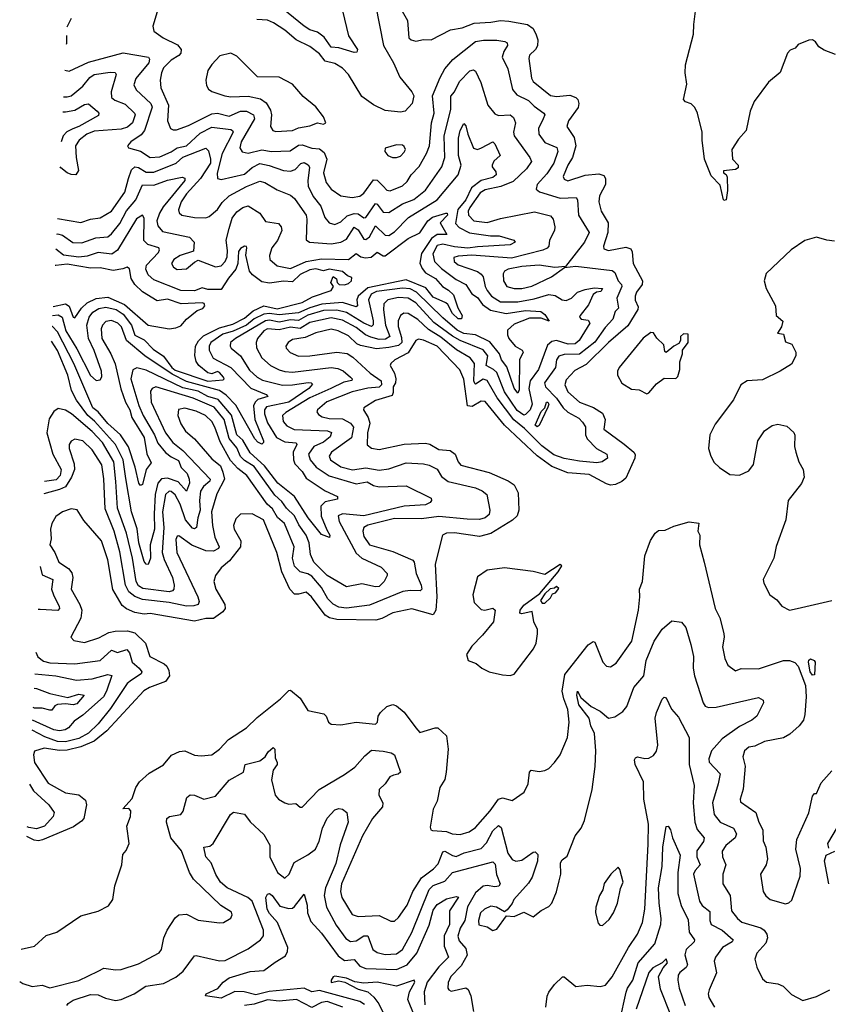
# Model space of a CAD drawing. Extents: x 1843161 to 1959474, y 907081 to 1016326.
# Tile 35 of 256: x 1844508 to 1848707, y 936600 to 941709. Entities that reach past the tile are written whole.
import ezdxf

# ---------------------------------------------------------------- set-up
doc = ezdxf.new("R2010")
doc.units = 0

msp = doc.modelspace()

# ---------------------------------------------------------------- linework, layer by layer
at = {"layer": '0CON20XD'}
for points in [[(1845232.9, 941785), (1845198.8, 941675), (1845205, 941650), (1845253.8, 941615), (1845328.2, 941578.2), (1845346, 941555), (1845344.3, 941535.7), (1845335, 941522.9), (1845295, 941499.1), (1845255, 941459.4), (1845243.7, 941433.7), (1845237.3, 941395), (1845241.2, 941355), (1845281.1, 941265), (1845275.6, 941185), (1845291.4, 941145), (1845305, 941137.8), (1845321.8, 941138.2), (1845385, 941159.7), (1845505, 941221), (1845535, 941223.5), (1845595, 941209.3), (1845655, 941235.2), (1845685.2, 941235.2), (1845722.7, 941215), (1845726.6, 941195), (1845657.5, 941075), (1845650.9, 941045), (1845663.5, 941023.5), (1845695, 941016.5), (1845765, 941034.1), (1845815, 941025.2), (1845911.6, 941028.4), (1845955, 941058.4), (1845975, 941060.7), (1846025, 941043.5), (1846065, 941038.4), (1846089.7, 941019.7), (1846103.7, 940985), (1846085.8, 940915), (1846098.8, 940865), (1846125, 940829.2), (1846175, 940795.4), (1846235, 940786.1), (1846275, 940792.9), (1846295, 940809.1), (1846345, 940877.8), (1846365, 940877.2), (1846396, 940845), (1846414.8, 940824.8), (1846431.1, 940821.1), (1846495, 940847.5), (1846520.7, 940869.3), (1846541.6, 940905), (1846581.6, 940948.4), (1846620.6, 941015), (1846635.6, 941055), (1846645.9, 941175), (1846660, 941225), (1846651.6, 941315), (1846690.7, 941409.3), (1846715.2, 941455), (1846757.3, 941502.7), (1846875, 941596.1), (1846916.7, 941603.3), (1846985, 941603.1), (1847026.5, 941596.5), (1847038.9, 941588.9), (1847040.5, 941575), (1847021.1, 941545), (1847014, 941515), (1847043.2, 941455), (1847067, 941347), (1847090.2, 941320.2), (1847149.7, 941289.7), (1847179.9, 941259.9), (1847229.5, 941225), (1847234.5, 941215), (1847226.9, 941195), (1847202.4, 941145), (1847204.1, 941115), (1847235, 941072), (1847296.6, 941046.6), (1847302.2, 941025), (1847281.1, 940965), (1847245, 940910.2), (1847194.7, 940855), (1847189.8, 940829.8), (1847206.7, 940816.7), (1847314.1, 940784.1), (1847397.3, 940787.3), (1847404, 940774), (1847410, 940695), (1847465.3, 940605), (1847441, 940555), (1847341.7, 940428.3), (1847286.2, 940423.8), (1847205, 940434.8), (1847115, 940428.9), (1847044.8, 940415.2), (1847025.5, 940405), (1847018.8, 940391.2), (1847020, 940355), (1847038.1, 940325), (1847075, 940315.2), (1847115, 940314.4), (1847166.6, 940326.6)], [(1846356.2, 941786.2), (1846397.8, 941575), (1846449.3, 941485), (1846481.5, 941411.5), (1846544, 941335), (1846554, 941315), (1846546, 941275), (1846510, 941235), (1846485, 941229.1), (1846405, 941238.8), (1846345, 941266.9), (1846285, 941310.9), (1846214.7, 941425), (1846185, 941457.8), (1846145, 941481.6), (1846094.2, 941494.2), (1846065, 941531.9), (1846015, 941569.6), (1845944, 941604), (1845885, 941655.4), (1845826.4, 941693.6), (1845795, 941706.4), (1845739.8, 941709.8)], [(1846184.5, 941755), (1846216, 941626), (1846262.9, 941555), (1846258.7, 941541.3), (1846245, 941538.9), (1846165, 941562.5), (1846125, 941566.4), (1846089.1, 941619.1), (1846054.3, 941644.3), (1846015, 941657.4), (1845985, 941676), (1845875, 941766.3)], [(1846475, 941786), (1846522.2, 941705), (1846529.2, 941615), (1846540, 941605), (1846565, 941597.5), (1846605, 941605.8), (1846645, 941604.2), (1846745, 941656.2), (1846805, 941667.8), (1846868.1, 941691.9), (1846955, 941696.2), (1847005, 941705.2), (1847047.6, 941702.4), (1847145.7, 941685), (1847174.3, 941664.3), (1847190.4, 941630.4), (1847198.2, 941605), (1847196.4, 941573.6), (1847187.1, 941555), (1847155.6, 941525), (1847151.4, 941508.6), (1847165, 941406.7), (1847175, 941388.5), (1847265, 941315.9), (1847295, 941311.5), (1847365, 941317.8), (1847395.8, 941305.8), (1847406.5, 941295), (1847411.8, 941275), (1847407.1, 941252.9), (1847358.5, 941185), (1847348.6, 941155), (1847387.5, 941097.5), (1847396.7, 941055), (1847378.4, 940995), (1847354.4, 940955), (1847329.6, 940895), (1847335, 940881.9), (1847355, 940873.3), (1847445, 940902.4), (1847515, 940909.3), (1847540.4, 940900.4), (1847549.2, 940885), (1847550.3, 940855), (1847519.5, 940795), (1847515.8, 940765), (1847527.9, 940715), (1847563.1, 940655), (1847562, 940605), (1847540, 940535), (1847540.7, 940520.7), (1847565, 940512.2), (1847655, 940529.4), (1847680.7, 940520.7), (1847689.2, 940505), (1847693.9, 940443.9), (1847741.9, 940355), (1847740.3, 940335), (1847710.3, 940295), (1847703.3, 940275), (1847703.7, 940253.7), (1847719.3, 940219.3), (1847717.7, 940205), (1847665, 940120), (1847565, 940034.3), (1847449.7, 939920.3), (1847390.5, 939889.5), (1847345, 939841.1), (1847338, 939815), (1847355, 939778.8), (1847415, 939724.2), (1847487.8, 939697.8), (1847535, 939668.2), (1847548.6, 939635), (1847541.8, 939585), (1847646.5, 939506.5), (1847696.4, 939465), (1847703.3, 939453.3), (1847702.8, 939435), (1847655, 939330.9), (1847635, 939313.2), (1847602, 939298), (1847575.3, 939294.7), (1847555, 939300.2), (1847465, 939349.3), (1847355, 939357.7), (1847271.4, 939391.4), (1847195.7, 939445.7), (1847025, 939604.8), (1846925, 939728.8), (1846905, 939730), (1846857.6, 939702.4), (1846833.5, 939705), (1846814.5, 939844.5), (1846792.7, 939892.7), (1846676.2, 940015), (1846605, 940047), (1846578.7, 940051.3), (1846565, 940045.5), (1846525, 939981.2), (1846456.7, 939945), (1846434.4, 939925), (1846432.5, 939915), (1846454.7, 939875), (1846461.6, 939845), (1846458.8, 939825), (1846447.2, 939805), (1846447.9, 939775), (1846441.4, 939758.6), (1846355, 939734.2), (1846294.4, 939695), (1846293.5, 939685), (1846317.1, 939645), (1846325.7, 939615), (1846314.8, 939565), (1846312.7, 939502.7), (1846335, 939486.4), (1846375, 939479.3), (1846505, 939507.7), (1846615, 939512.3), (1846637.1, 939507.1), (1846685, 939480), (1846744, 939474), (1846768.7, 939455), (1846784.8, 939414.8), (1846798.1, 939398.1), (1846945, 939360.2), (1847045, 939315.9), (1847076.2, 939295), (1847096.9, 939255), (1847100.4, 939165), (1847090.9, 939135), (1847066.9, 939113.1), (1846955, 939042.8), (1846895, 939028.4), (1846765, 939047.1), (1846724.8, 939045.2), (1846703.8, 939035), (1846666.1, 938883.9), (1846674.1, 938715), (1846668.7, 938645), (1846655, 938621.6), (1846545, 938653.3), (1846445, 938631.1), (1846388.4, 938601.6), (1846357, 938593), (1846155, 938596.9), (1846116, 938606), (1846095, 938619.5), (1846024.1, 938714.1)], [(1848745, 941528), (1848685, 941551.2), (1848658.3, 941568.3), (1848640, 941595), (1848624.6, 941604.6), (1848605, 941603.8), (1848550, 941580), (1848535, 941561.2), (1848509.5, 941550.5), (1848494.2, 941535.8), (1848456.2, 941435), (1848396, 941385), (1848321.4, 941285), (1848301.9, 941235), (1848280, 941135), (1848240.2, 941089.8), (1848205.6, 941035), (1848209.2, 940985), (1848239.4, 940955), (1848238.9, 940941.1), (1848225, 940932.5), (1848163.3, 940925), (1848163.3, 940915), (1848176.2, 940906.2), (1848181.7, 940891.7), (1848183.8, 940823.8), (1848176.4, 940775), (1848165, 940770.8), (1848161.9, 940775), (1848145, 940850), (1848098.9, 940898.9), (1848064.5, 940985), (1848051.1, 941085), (1848051.5, 941125), (1848026.9, 941225), (1848013.3, 941253.3), (1847995, 941272), (1847965, 941282.9), (1847954.3, 941295), (1847971.8, 941375), (1847962.8, 941432.8), (1847964.6, 941475), (1848007.3, 941635), (1848008.2, 941685), (1848023.2, 941795)], [(1844775.6, 941715), (1844753.3, 941671.2)], [(1844751.1, 941627.9), (1844750.4, 941585), (1844748.8, 941580.5)], [(1844742.1, 941446.7), (1844765, 941442.2), (1844865, 941488.9), (1845045, 941537.2), (1845176.1, 941515), (1845181.6, 941505), (1845178.3, 941485), (1845111.6, 941405), (1845100.6, 941370.6), (1845113.1, 941345), (1845189.1, 941275), (1845196.1, 941255), (1845156.1, 941133.9), (1845138.4, 941111.6), (1845084.4, 941075), (1845068, 941055), (1845072.5, 941045), (1845135, 941026.7), (1845185, 940994.7), (1845235, 940996.9), (1845295, 941023.8), (1845325, 941044.9), (1845375, 941055.6), (1845445, 941120), (1845505, 941151.5), (1845605, 941140.2), (1845613.8, 941135), (1845616, 941125), (1845559.5, 941015), (1845533.5, 940913.5), (1845534.7, 940884.7), (1845555, 940880.4), (1845675, 940907), (1845715, 940943.2), (1845755, 940962.4), (1845803.2, 940953.2), (1845877.4, 940927.4), (1845915, 940922.6), (1845938, 940932), (1845967, 940963), (1845985, 940968.1), (1846006.1, 940956.1), (1846013.6, 940943.6), (1846003.6, 940873.6), (1846006.7, 940845), (1846031.8, 940791.8), (1846071, 940741), (1846092.9, 940682.9), (1846115.2, 940655.2), (1846145, 940647.1), (1846175, 940660.6), (1846208.5, 940691.5), (1846245, 940704.5), (1846265, 940702.3), (1846295, 940681.2), (1846305, 940682.9), (1846355, 940755.3), (1846365, 940752.4), (1846395, 940710), (1846425, 940709.3), (1846496.6, 940753.4), (1846555, 940776.9), (1846614.9, 940825.1), (1846699.3, 940945), (1846715.2, 940994.8), (1846711.6, 941105), (1846747.3, 941245), (1846747, 941313), (1846765.2, 941335), (1846791.3, 941388.7), (1846845, 941444.6), (1846865, 941449.5), (1846875, 941442.5), (1846902.7, 941382.7), (1846938.8, 941265), (1846975, 941220.8), (1846995, 941212.9), (1847055, 941215.4), (1847072.1, 941202.1), (1847082.9, 941175), (1847071.3, 941125), (1847075, 941106), (1847156.7, 940995), (1847165.8, 940974.2), (1847139.5, 940935), (1847070.9, 940869.1), (1847006, 940844), (1846925, 940826.7), (1846899.4, 940810.6), (1846845.2, 940735), (1846836.6, 940715), (1846837.7, 940695), (1846865.6, 940665), (1846935, 940656.8), (1847005, 940676.9), (1847181.5, 940711.5), (1847265, 940691.5), (1847278.2, 940675), (1847287.3, 940635), (1847284.4, 940615), (1847259.4, 940565), (1847256.5, 940535), (1847247, 940523), (1847225, 940512.6), (1847062, 940472), (1846855, 940487.2), (1846785, 940482.5), (1846762.2, 940475), (1846764.7, 940455), (1846785, 940437.2), (1846885, 940402.6), (1846905, 940389.6), (1846915.3, 940375), (1846924.4, 940325), (1846935, 940303.5), (1846958.4, 940275), (1847005, 940245.5), (1847095, 940244.6), (1847179.6, 940260.4), (1847255, 940283.6), (1847289, 940279), (1847325, 940256.5), (1847345, 940252.9), (1847372.7, 940265), (1847405, 940294.7), (1847445, 940309.6), (1847491.4, 940318.6), (1847534.6, 940315), (1847525, 940299.3), (1847503.7, 940296.3), (1847485.8, 940284.2), (1847461, 940229), (1847417.6, 940175), (1847414.6, 940165), (1847422.9, 940155), (1847460.6, 940150.6), (1847468.5, 940135), (1847413.3, 940045), (1847392.8, 940027.2), (1847355.4, 940025.4), (1847295, 940044.8), (1847271.1, 940038.9), (1847249.2, 940020.8), (1847201.6, 939895), (1847158, 939835), (1847152.2, 939795), (1847169.8, 939715), (1847158.9, 939685), (1847135, 939660), (1847125, 939657.2), (1847090.8, 939680.8), (1847025, 939778.8), (1846985, 939878.1), (1846967.6, 939895), (1846930.3, 939915), (1846938.8, 939965), (1846915, 939996.9), (1846795, 940044.9), (1846755, 940067.2), (1846657.7, 940137.7), (1846565, 940239.5), (1846525, 940264.5), (1846475, 940268.4), (1846419.1, 940255), (1846398.4, 940235), (1846396.7, 940203.3), (1846406.9, 940125), (1846430.6, 940065), (1846408, 940052), (1846375, 940049.3), (1846332.2, 940062.2), (1846304, 940074), (1846255, 940111.5), (1846185, 940150.4), (1846125, 940163), (1846015, 940137.5), (1845965, 940107.2), (1845915, 940114.4), (1845855, 940100), (1845795, 940105.9), (1845775, 940094.1), (1845742, 940055), (1845735.2, 940035), (1845737, 940007), (1845764.6, 939955), (1845810.9, 939915), (1845855, 939893), (1845885, 939883.6), (1845925, 939881.1), (1846125, 939904.8), (1846159.6, 939899.6), (1846187.1, 939887.1), (1846226.5, 939855), (1846234.6, 939845), (1846232, 939838), (1846191.9, 939828.1), (1846123.5, 939796.5), (1846015, 939746.6), (1845889.2, 939670.8), (1845873.4, 939655), (1845875.9, 939625), (1845895, 939602.7), (1845933.4, 939583.4), (1846106.5, 939576.5), (1846127.7, 939567.7), (1846119.8, 939545), (1846085, 939517.2), (1846035.8, 939494.2), (1846007.5, 939455), (1846016.1, 939425), (1846047.9, 939387.9), (1846115, 939341.9), (1846255, 939301), (1846311.6, 939311.6), (1846345, 939293.2), (1846375, 939285.7), (1846515, 939290.4), (1846645, 939226), (1846646, 939215), (1846638.6, 939205), (1846615, 939192.5), (1846504.8, 939184.8), (1846295, 939135.4), (1846185, 939145.5), (1846161.8, 939135), (1846167.5, 939105), (1846255, 938940.6), (1846285, 938915.3), (1846385, 938868), (1846416.1, 938835), (1846416.7, 938825), (1846401.2, 938795), (1846375, 938769), (1846355, 938767.3), (1846285, 938781.8), (1846205, 938766.2), (1846105, 938824.7), (1846034.7, 938895), (1846017.4, 938935), (1846011.3, 938995), (1845996, 939035), (1845958.1, 939088.1), (1845934.9, 939134.9), (1845894.1, 939174.1), (1845869.2, 939209.2), (1845832, 939242), (1845725, 939391), (1845675, 939422.7), (1845655, 939443.7), (1845635, 939487.6), (1845595.9, 939535.9), (1845569.2, 939635), (1845518.1, 939698.1), (1845408.9, 939745), (1845215, 939803.7), (1845195.5, 939795), (1845187.3, 939782.7), (1845190.9, 939725), (1845265, 939566.1), (1845303, 939515), (1845355, 939474), (1845497, 939325), (1845496.1, 939315), (1845463.2, 939286.8), (1845447.4, 939262.6), (1845441.1, 939215), (1845445.9, 939165), (1845432.2, 939125), (1845426.1, 939073.9), (1845415, 939067.5), (1845405, 939071.1), (1845368.6, 939115), (1845340.7, 939195), (1845315, 939243.3), (1845295, 939261.2), (1845285, 939262.2), (1845265.8, 939245), (1845249.8, 939155), (1845256.5, 939075), (1845248.4, 938945), (1845258.6, 938908.6), (1845300.8, 938815), (1845310.6, 938775), (1845308.8, 938755), (1845301.9, 938745), (1845285, 938740.9), (1845147.4, 938757.4), (1845125, 938772.5), (1845112.3, 938795), (1845094.6, 938915), (1845063.2, 939045), (1845015.8, 939175), (1845007.3, 939312.7), (1844996.2, 939415), (1844938.6, 939515), (1844885, 939572.8), (1844777.5, 939665), (1844745, 939684.1), (1844708.3, 939691.7), (1844685, 939675.6), (1844660.9, 939639.1), (1844648.9, 939565), (1844680, 939455), (1844723.3, 939375), (1844717.5, 939345), (1844697.8, 939322.2), (1844636.4, 939312.7)], [(1845838.7, 941128.7), (1845925, 941134.8), (1845955, 941148.2), (1846015, 941158.1), (1846055, 941173.3), (1846085, 941167.5), (1846097.5, 941175), (1846086.2, 941205), (1846045, 941258), (1845980.8, 941310.8), (1845925, 941375.6), (1845855, 941410.6), (1845743.5, 941413.5), (1845635, 941520), (1845605, 941536), (1845547.7, 941522.3), (1845505, 941476.2), (1845484.2, 941445), (1845474, 941395), (1845477.7, 941367.7), (1845488.6, 941348.6), (1845505, 941337.1), (1845573.6, 941313.6), (1845605, 941309.2), (1845695, 941313.3), (1845758.2, 941298.2), (1845787.5, 941277.5), (1845809.6, 941239.6), (1845815.4, 941215), (1845810, 941155), (1845822.9, 941135), (1845838.7, 941128.7)], [(1844735.3, 941308.6), (1844755, 941309), (1844775, 941314.3), (1844795, 941329), (1844835, 941363.9), (1844871.5, 941408.5), (1844895, 941424.4), (1844977.2, 941437.2), (1845003.8, 941435), (1845008.9, 941425), (1844983.5, 941335), (1844985.2, 941305.2), (1845001.5, 941291.5), (1845055, 941271.2), (1845104.5, 941225), (1845108.2, 941215), (1845094.2, 941175), (1845067.5, 941152.5), (1845035, 941141.5), (1844895, 941131.5), (1844856.8, 941115), (1844816.1, 941085), (1844798.4, 941055), (1844800.8, 940995), (1844814, 940926), (1844799.2, 940905), (1844775, 940905.3), (1844754.5, 940914.5), (1844721, 940941), (1844717.3, 940945.5)], [(1844731.5, 941231.5), (1844745, 941231), (1844795, 941239.2), (1844845, 941269.1), (1844865, 941273.1), (1844910.5, 941235), (1844918.2, 941225), (1844917.8, 941212.2), (1844815.2, 941154.8), (1844783.5, 941143.5), (1844752.9, 941127.1), (1844733.2, 941106.8), (1844723.7, 941074.9)], [(1844704.1, 940678.2), (1844825, 940656.6), (1844875, 940673.7), (1844925, 940681.2), (1844984.8, 940715.2), (1845053.9, 940815), (1845072.7, 940885), (1845089.2, 940930.8), (1845105, 940946.5), (1845125, 940942.9), (1845165, 940918.6), (1845205, 940918.8), (1845320, 940965), (1845355, 940995.2), (1845475, 941042.1), (1845489.2, 941029.2), (1845499.5, 940985), (1845498, 940965), (1845446.7, 940885), (1845373.4, 940805), (1845345.7, 940765), (1845332.4, 940722.4), (1845336.7, 940706.7), (1845350, 940695), (1845415, 940683.6), (1845475, 940681.5), (1845492.4, 940687.6), (1845535, 940724.6), (1845559.2, 940760.8), (1845595.9, 940795), (1845685, 940843.7), (1845755, 940871), (1845781.5, 940865), (1845845, 940827.3), (1845915, 940798.8), (1845935, 940781.8), (1845974.6, 940724.6), (1845994.8, 940695), (1845999.6, 940675), (1845995, 940567.5), (1846013.3, 940555), (1846125, 940545.8), (1846175, 940554.2), (1846205, 940570.8), (1846245, 940632.6), (1846265, 940619), (1846295, 940569.7), (1846305, 940568.2), (1846325, 940583.3), (1846355, 940639.3), (1846405, 940591.2), (1846425, 940589.7), (1846455, 940608.6), (1846527.4, 940682.6), (1846675.3, 940774.7), (1846784.3, 940905), (1846800, 940955), (1846786.9, 941005), (1846786.4, 941095), (1846795, 941134.4), (1846815, 941170), (1846825, 941159.2), (1846835.2, 941115), (1846865, 941043.5), (1846885, 941036.5), (1846905.2, 941044.8), (1846965, 941076.1), (1846974.6, 941065), (1847002.7, 941005), (1846970.8, 940975), (1846962.1, 940955), (1846961.2, 940945), (1846979.6, 940919.6), (1846982.4, 940905), (1846965, 940889.8), (1846905, 940875.4), (1846853.4, 940836.6), (1846823.8, 940775), (1846782.3, 940725), (1846771.8, 940651.8), (1846790.2, 940630.2), (1846844.2, 940604.2), (1846952, 940588), (1846997.3, 940587.3), (1847073.3, 940565), (1847080.8, 940555), (1847055, 940540.3), (1846885, 940531.3), (1846835, 940523.2), (1846765, 940530.2), (1846705, 940544.9), (1846675, 940537.9), (1846653.3, 940495), (1846661.7, 940455), (1846697.8, 940417.8), (1846775, 940361.6), (1846824.7, 940335), (1846855, 940286.7), (1846885, 940268.6), (1846911.2, 940231.2), (1846952.1, 940202.1), (1847034.6, 940184.6), (1847135, 940199.6), (1847213.3, 940195), (1847235, 940179.5), (1847258, 940145), (1847215, 940160.3), (1847155, 940160.2), (1847075, 940130.2), (1847041.7, 940098.3), (1847040.3, 940075), (1847048, 940055), (1847080.4, 940015), (1847117.1, 939995), (1847122.5, 939985), (1847104, 939945), (1847102, 939788), (1847095, 939771.9), (1847075, 939798.2), (1847037.3, 939907.3), (1847009.8, 939945), (1846999.8, 939975), (1846948.6, 940038.6), (1846875, 940074.6), (1846815, 940081.4), (1846779.1, 940099.1), (1846705, 940162), (1846569.1, 940295), (1846535, 940312.8), (1846495, 940316.6), (1846361.4, 940298.6), (1846332.7, 940285), (1846320, 940255), (1846343.4, 940146.6), (1846343.7, 940126.3), (1846335, 940118.2), (1846295, 940134.1), (1846205, 940190.6), (1846155, 940202.8), (1846085, 940201.1), (1846005, 940175.6), (1845955, 940148.4), (1845915, 940152.6), (1845855, 940140.5), (1845805, 940150), (1845785, 940147.4), (1845628, 940055), (1845603.3, 940035), (1845600.7, 940015), (1845606.8, 940005), (1845654.4, 939964.4), (1845700.6, 939890.6), (1845740.3, 939855), (1845768.4, 939838.4), (1845873.2, 939813.2), (1845925, 939814), (1846006.4, 939826.4), (1846022, 939825), (1846028, 939818), (1846010, 939795), (1845905.1, 939724.9), (1845789.6, 939700.4), (1845778.9, 939685), (1845779, 939665), (1845795, 939616.8), (1845842.2, 939542.2), (1845885, 939518.5), (1845943.7, 939513.7), (1845947.6, 939505), (1845927.4, 939465), (1845929.2, 939425), (1845937.1, 939405), (1845974.2, 939365), (1845995, 939330.3), (1846094.4, 939264.4), (1846158.9, 939235), (1846158.3, 939221.7), (1846095, 939207.8), (1846072, 939185), (1846074, 939134), (1846102.7, 939062.7), (1846117.8, 939035), (1846117, 939023), (1846075, 939037.9), (1846005.9, 939125), (1845934.6, 939234.6), (1845848.3, 939305), (1845780, 939395), (1845705, 939461.5), (1845666.9, 939526.9), (1845635.2, 939555), (1845607.5, 939657.5), (1845538.7, 939738.7), (1845485, 939754.9), (1845435, 939781.1), (1845355, 939798.8), (1845165, 939891.5), (1845116.7, 939903.3), (1845095, 939891.9), (1845085.7, 939845), (1845127.4, 939707.4), (1845148.9, 939655), (1845207.7, 939555), (1845225, 939512.4), (1845265, 939464), (1845295, 939440.4), (1845332.5, 939422.5), (1845346.5, 939385), (1845377.3, 939355), (1845388.8, 939325), (1845389.1, 939305), (1845375, 939263.5), (1845330.9, 939310.9), (1845275, 939330.1), (1845245, 939327), (1845225.6, 939304.4), (1845211.4, 939245), (1845205.8, 939145), (1845208.7, 939065), (1845186.3, 938985), (1845187.3, 938915), (1845175, 938882.5), (1845165, 938884.2), (1845155, 938898.6), (1845126.2, 938995), (1845117.7, 939067.7), (1845089.4, 939155), (1845058.8, 939328.8), (1845045.1, 939425.1), (1845006.2, 939505), (1844896.2, 939626.2), (1844862, 939655), (1844803.3, 939735), (1844777.8, 939785), (1844757.4, 939865), (1844705, 939993.7), (1844672.5, 940041.3)], [(1846465, 940994.5), (1846485, 941001.4), (1846505, 941022), (1846510.8, 941035), (1846505, 941051.2), (1846495, 941058), (1846465, 941059.4), (1846405, 941042.5), (1846403.3, 941025), (1846420, 941005), (1846444.5, 940994.5), (1846465, 940994.5)], [(1844700, 940597), (1844705, 940597.8), (1844730.5, 940590.5), (1844783.4, 940553.4), (1844831.5, 940551.5), (1844903.3, 940576.7), (1844965, 940582.4), (1844985, 940598.2), (1845028.2, 940651.8), (1845062.1, 940717.9), (1845110.5, 940775), (1845145, 940851.6), (1845205, 940850.5), (1845275, 940876.2), (1845352.4, 940892.4), (1845366.2, 940886.2), (1845365.2, 940875), (1845252.2, 940737.8), (1845233.4, 940705), (1845220.5, 940665), (1845225, 940640), (1845250.3, 940610.3), (1845390.1, 940580.1), (1845413.8, 940555), (1845411.3, 940508.7), (1845341.2, 940485), (1845308, 940465), (1845297.1, 940445), (1845306, 940425), (1845325, 940412.9), (1845375, 940416.2), (1845415, 940452), (1845435, 940460.8), (1845525, 940426.5), (1845555, 940431.8), (1845574.6, 940455), (1845585, 940478.8), (1845587.9, 940512.1), (1845580, 940565), (1845596, 940626), (1845610.5, 940679.5), (1845635, 940713.1), (1845666, 940735), (1845695, 940743.5), (1845754.4, 940705), (1845785, 940662.5), (1845851.7, 940651.7), (1845866.4, 940635), (1845869.6, 940615), (1845846.5, 940563.5), (1845816.9, 940525), (1845805.4, 940485), (1845806.2, 940465), (1845845, 940432.4), (1845915, 940418.9), (1845996, 940454), (1846075, 940469), (1846215, 940464.5), (1846255, 940496.2), (1846279.1, 940479.1), (1846302.9, 940472.9), (1846332.6, 940477.4), (1846365, 940502.5), (1846395, 940483.2), (1846405, 940484.8), (1846525, 940574.7), (1846586.1, 940603.9), (1846628, 940665), (1846652.3, 940685), (1846720, 940705), (1846727.5, 940705), (1846728.9, 940695), (1846691.2, 940655), (1846726, 940594), (1846675, 940595.2), (1846646.7, 940573.3), (1846594.1, 940495.9), (1846586.6, 940446.6), (1846597.9, 940417.9), (1846615.9, 940395.9), (1846666.7, 940366.7), (1846704.1, 940324.1), (1846735, 940306.5), (1846761.3, 940281.3), (1846782.9, 940215), (1846806.2, 940175), (1846802.9, 940157.1), (1846785, 940157.7), (1846755, 940185.3), (1846731.2, 940231.2), (1846720.2, 940240.2), (1846655, 940268.9), (1846617.3, 940317.3), (1846515, 940359.5), (1846315, 940318.6), (1846265.2, 940275), (1846258.4, 940255), (1846262.3, 940225), (1846255, 940220), (1846185, 940242.3), (1846077.4, 940232.6), (1846015, 940214.9), (1845955, 940189.1), (1845855, 940177.2), (1845804.9, 940185.1), (1845775, 940181.8), (1845725, 940156.4), (1845685, 940123.8), (1845616.3, 940093.7), (1845562.3, 940077.7), (1845501.3, 940035), (1845491.7, 940015), (1845491.3, 939995), (1845512.3, 939952.3), (1845605, 939904.3), (1845708.1, 939798.1), (1845788, 939765), (1845796, 939755), (1845745, 939738), (1845730.9, 939725), (1845722.4, 939705), (1845729.5, 939635), (1845773.5, 939525), (1845774.4, 939515), (1845765, 939506.5), (1845745, 939517.1), (1845729, 939535), (1845629.5, 939709.5), (1845580.8, 939760.8), (1845545, 939784.6), (1845375, 939832.6), (1845300, 939870), (1845158.1, 939965), (1845062.3, 940045), (1845036.2, 940115), (1845017.9, 940135), (1844985, 940148), (1844955, 940142.8), (1844937.5, 940125), (1844930.2, 940105), (1844934.8, 940055), (1844981.6, 939975), (1845003.8, 939923.8), (1845033.6, 939793.6), (1845057.7, 939725), (1845080.2, 939685), (1845090.3, 939645), (1845155, 939542.1), (1845167.5, 939457.5), (1845190.3, 939409.7), (1845165.3, 939374.7), (1845145, 939297.5), (1845135, 939292.5), (1845125.8, 939305), (1845108, 939388), (1845073.3, 939493.3), (1845031.1, 939555), (1844965, 939614.4), (1844915.1, 939675.1), (1844888.5, 939695), (1844789.9, 939925), (1844705, 940089.1), (1844677.7, 940117.7), (1844676.3, 940117.9)], [(1844679.1, 940173.8), (1844708.6, 940178.6), (1844727.8, 940165), (1844746.9, 940095), (1844805, 940000.8), (1844875, 939862.7), (1844905, 939837.8), (1844925, 939840.8), (1844934, 939856), (1844932.5, 939885), (1844895, 939992.5), (1844865.8, 940055), (1844857, 940125), (1844868.7, 940165), (1844888.3, 940191.7), (1844918.4, 940211.6), (1844955, 940218.2), (1845008.2, 940205), (1845045, 940182), (1845088.8, 940125), (1845105, 940072.1), (1845155, 940047.8), (1845200.2, 940000.2), (1845255, 939963.5), (1845297.5, 939905), (1845315, 939891), (1845485, 939834.1), (1845565, 939840), (1845570.6, 939845), (1845565.9, 939855), (1845545, 939879), (1845535, 939883.9), (1845505, 939871.7), (1845485, 939877), (1845438.1, 939915), (1845424.2, 939935), (1845417.5, 939967.5), (1845421.2, 940015), (1845437.2, 940042.8), (1845461.8, 940068.2), (1845545, 940110.8), (1845615, 940129.1), (1845675, 940160.4), (1845720.7, 940199.3), (1845775, 940224.1), (1845845, 940208.7), (1845975, 940241.3), (1846029.2, 940270.8), (1846125, 940304.4), (1846136.7, 940325), (1846123.3, 940345), (1846135, 940376.2), (1846153.8, 940365), (1846155.8, 940345), (1846167.5, 940335), (1846195, 940333.8), (1846215, 940340.4), (1846230.9, 940355), (1846232, 940372), (1846210.9, 940380.9), (1846185, 940403.2), (1846115, 940414.3), (1846085, 940406.9), (1846046.4, 940416.4), (1846015, 940410.8), (1845965, 940387.9), (1845925, 940350), (1845877.5, 940352.5), (1845805, 940342.1), (1845765, 940350), (1845716.8, 940385), (1845701.2, 940405), (1845681.9, 940488.1), (1845688, 940525), (1845685, 940532.5), (1845675, 940534.4), (1845655, 940522.7), (1845644.2, 940505.8), (1845640, 940445), (1845630.6, 940415), (1845592, 940368), (1845555, 940309.5), (1845485, 940309.1), (1845455, 940317.5), (1845415, 940303.3), (1845343.9, 940303.9), (1845205, 940360), (1845175, 940385.4), (1845162.6, 940415), (1845167.1, 940435), (1845228.7, 940501.3), (1845234.5, 940515), (1845230.8, 940525), (1845172.8, 940542.8), (1845153.4, 940563.4), (1845155, 940680), (1845145, 940694.4), (1845115, 940676.8), (1845015, 940513.4), (1844986.9, 940493.1), (1844915, 940500.6), (1844857.7, 940482.3), (1844815, 940477.3), (1844735, 940487.3), (1844696.1, 940518.2)], [(1848739.5, 940560.5), (1848700, 940565), (1848645, 940581.2), (1848585, 940563.8), (1848514.2, 940515.8), (1848385, 940392.5), (1848374.3, 940354.3), (1848384.2, 940314.2), (1848432, 940225), (1848436, 940175), (1848470, 940145), (1848464, 940115), (1848443.6, 940083.6), (1848475, 940077.5), (1848485, 940037.5), (1848517.5, 940025), (1848537.5, 939985), (1848537.5, 939965), (1848515, 939922.5), (1848457.5, 939885), (1848365, 939841.4), (1848285, 939835.6), (1848251.9, 939815), (1848215, 939736.2), (1848119.1, 939610.9), (1848091.5, 939555), (1848084.6, 939484.6), (1848096.9, 939445), (1848115, 939412.5), (1848142.5, 939385), (1848195, 939349.6), (1848245, 939345.8), (1848295, 939368.1), (1848319.2, 939400.8), (1848341.4, 939525), (1848375, 939576.2), (1848415, 939603.8), (1848445, 939610), (1848490.7, 939600.7), (1848527.7, 939567.7), (1848533.6, 939553.6), (1848532, 939495), (1848538, 939465), (1848553.8, 939415), (1848576.2, 939375), (1848581.2, 939335), (1848567.3, 939302.7), (1848499.2, 939215), (1848487.1, 939115), (1848436.4, 938976.4), (1848424, 938915), (1848368.1, 938805), (1848372.3, 938785), (1848403.5, 938725), (1848439.1, 938699.1), (1848465, 938665.6), (1848505, 938645.7)], [(1844681.5, 940221.9), (1844745, 940235.5), (1844765, 940222.5), (1844785, 940165.6), (1844795, 940162.7), (1844828.2, 940211.8), (1844859.2, 940240.8), (1844905, 940263.2), (1844965, 940269.7), (1845051.7, 940231.7), (1845175, 940124.6), (1845285, 940106), (1845319.3, 940110.7), (1845345, 940121.2), (1845373.3, 940155), (1845429.5, 940200.5), (1845459.4, 940210.6), (1845468.9, 940225), (1845466.2, 940236.2), (1845455, 940240.8), (1845345.7, 940235.7), (1845275, 940258.4), (1845221, 940251), (1845146.4, 940296.4), (1845105, 940335.4), (1845086.8, 940366.8), (1845077.3, 940417.3), (1845065.6, 940425.6), (1845044.1, 940415.9), (1844992.7, 940407.3), (1844925, 940421), (1844875, 940420.5), (1844755, 940440.8), (1844695, 940433.1), (1844692, 940434.3)], [(1847166.6, 940326.6), (1847269.5, 940375), (1847336.2, 940423.8), (1847395, 940429.6), (1847585, 940408.4), (1847598, 940398), (1847614.8, 940354.8), (1847633.5, 940335), (1847635.4, 940325), (1847609.2, 940265), (1847616.9, 940213.1), (1847600.5, 940195), (1847587.7, 940155), (1847548.2, 940111.8), (1847495, 940035.6), (1847415, 939973.3), (1847335, 939972.3), (1847307, 939963), (1847295.6, 939945), (1847289.4, 939905), (1847233.5, 939825), (1847238.4, 939805), (1847295.7, 939745.7), (1847330.1, 939695), (1847355, 939673.4), (1847411.1, 939641.1), (1847431.2, 939621.2), (1847446.1, 939596.1), (1847445.5, 939555), (1847455.1, 939535.1), (1847502.5, 939485), (1847556.4, 939455), (1847561.1, 939435), (1847532.9, 939415), (1847505, 939410.2), (1847415, 939418.6), (1847335, 939432.9), (1847281, 939451), (1847218.8, 939498.8), (1847128.6, 939588.6), (1847073.7, 939633.7), (1846987.2, 939747.2), (1846935, 939837.5), (1846915, 939843.4), (1846875, 939817.5), (1846871, 939821), (1846866.2, 939836.2), (1846868.9, 939925), (1846847.5, 939955), (1846775.7, 939995.7), (1846695, 940062.7), (1846631.6, 940101.6), (1846575, 940153.3), (1846525, 940185.3), (1846503.3, 940186.7), (1846484.8, 940175.2), (1846473.4, 940146.6), (1846472.6, 940117.4), (1846491.1, 940061.1), (1846492.6, 940035), (1846475, 940018.6), (1846425, 940008.3), (1846361.5, 940001.5), (1846278.3, 940018.3), (1846257.9, 940027.9), (1846215, 940068.8), (1846161.1, 940095), (1846125, 940104.4), (1846045.6, 940085), (1845989.8, 940060.2), (1845925, 940050.7), (1845902.2, 940035), (1845890.6, 940015), (1845891.9, 940005), (1845913.2, 939983.2), (1845955, 939963.8), (1846015, 939965.2), (1846155, 939984.8), (1846207.6, 939977.6), (1846238.4, 939958.4), (1846328.2, 939875), (1846385.2, 939835), (1846385.9, 939815), (1846375, 939802), (1846315, 939797.5), (1846235, 939777.7), (1846103.5, 939726.5), (1846054.5, 939685), (1846051.5, 939675), (1846060.1, 939660.1), (1846078.7, 939648.7), (1846115, 939640.4), (1846185, 939638.7), (1846226.1, 939615), (1846240.8, 939595), (1846230.2, 939539.8), (1846127.5, 939465), (1846115.5, 939445), (1846122.5, 939425), (1846175, 939389.5), (1846236, 939374), (1846305, 939384.8), (1846375, 939371.3), (1846425, 939378.9), (1846515, 939409.2), (1846605, 939404.7), (1846635, 939397.1), (1846675, 939377.3), (1846698.8, 939338.8), (1846733.3, 939313.3), (1846875, 939280.5), (1846909.4, 939265), (1846933.3, 939245), (1846949.4, 939165), (1846945, 939141.4), (1846924.2, 939125), (1846895, 939115.3), (1846832.3, 939117.7), (1846685, 939131.1), (1846595, 939120.3), (1846455, 939120.7), (1846315, 939086), (1846295.2, 939074.8), (1846289.7, 939055), (1846295, 939027.1), (1846325, 938984.7), (1846445, 938950), (1846549.1, 938905), (1846555.9, 938895), (1846566.2, 938835), (1846592.9, 938775), (1846595.3, 938754.7), (1846588, 938745), (1846535, 938747.9), (1846497.4, 938742.6), (1846325, 938671.7), (1846205, 938655.9), (1846165, 938661.2), (1846135, 938676.1), (1846108.3, 938705), (1846075, 938762.6), (1846025, 938821.2), (1846005, 938834), (1845965, 938844.2), (1845935, 938873.6), (1845924.8, 938915), (1845932.5, 938975), (1845883, 939095), (1845847, 939127), (1845821.3, 939171.3), (1845792.5, 939195), (1845688.3, 939345), (1845640.4, 939380.4), (1845602.5, 939422.5), (1845548.3, 939518.3), (1845521.6, 939595), (1845505, 939625.3), (1845472.5, 939655), (1845425, 939677.4), (1845366.3, 939693.7), (1845332.8, 939687.2), (1845329.1, 939655), (1845345, 939612.9), (1845369.2, 939575), (1845415, 939534.6), (1845505, 939431.2), (1845550, 939395), (1845562, 939362), (1845572.2, 939325), (1845531, 939249), (1845503.3, 939155), (1845509.4, 939085), (1845521.9, 939025), (1845543.3, 938975), (1845540, 938965), (1845515, 938951.3), (1845475, 938953), (1845402.3, 938982.3), (1845335, 939031.4), (1845325, 939029.2), (1845318.5, 939011.5), (1845324.2, 938945), (1845433.1, 938715), (1845439.5, 938690.5), (1845434.4, 938675), (1845412.5, 938667.5), (1845375, 938666.9), (1845285, 938685.9), (1845145, 938700.9), (1845105, 938716.2), (1845075, 938741), (1845056.7, 938775), (1845028.6, 938948.6), (1844998.5, 939055), (1844951, 939171), (1844945, 939327.5), (1844935, 939399.4), (1844885, 939476.8), (1844835, 939524.7), (1844795, 939533.5), (1844775, 939522.9), (1844764.7, 939505.3), (1844765.3, 939485), (1844790.2, 939405), (1844792.2, 939375), (1844777.6, 939335), (1844745, 939286.3), (1844715, 939271.3), (1844633.3, 939249.9)], [(1847765, 939767.5), (1847775, 939772.5), (1847815, 939820), (1847855, 939850), (1847915, 939847.5), (1847925, 939857.5), (1847935.9, 939894.1), (1847936.4, 939933.6), (1847950, 939975), (1847950, 939995), (1847980, 940035), (1847978.3, 940078.3), (1847955, 940080), (1847940, 940065), (1847940, 940045), (1847930, 940030), (1847903.9, 940016.1), (1847865, 939982.5), (1847858.3, 939988.3), (1847853, 940023), (1847817, 940057), (1847800, 940085), (1847785, 940086.2), (1847745, 940056.2), (1847621.4, 939905), (1847611.9, 939885), (1847611.4, 939865), (1847635, 939824.2), (1847685, 939792), (1847725, 939788.8), (1847765, 939767.5)], [(1847195, 939596.7), (1847185, 939606.2), (1847215, 939676.7), (1847234.3, 939695.7), (1847242.9, 939725), (1847250, 939725), (1847255.4, 939715), (1847250.5, 939699.5), (1847205, 939603.3), (1847195, 939596.7)], [(1846024.1, 938714.1), (1845995, 938738.7), (1845955, 938727.9), (1845935, 938728.6), (1845910.2, 938755), (1845869.3, 938845), (1845842.9, 938945), (1845773.6, 939115), (1845715, 939145.6), (1845655, 939144.2), (1845629.8, 939120.2), (1845618.9, 939085), (1845621.2, 939065), (1845655.8, 939005), (1845653.9, 938975), (1845597.8, 938902.2), (1845554.4, 938865), (1845525.6, 938825), (1845515.5, 938795), (1845526.9, 938755), (1845573.8, 938675), (1845574.2, 938655), (1845563.5, 938636.5), (1845515, 938602.5), (1845475, 938602.5), (1845415, 938589.2), (1845185, 938627.5), (1845155, 938625.3), (1845105, 938633.3), (1845062.3, 938652.3), (1845040.2, 938670.2), (1844992, 938752), (1844965, 938906), (1844932.2, 939005), (1844841.5, 939111.5), (1844805.8, 939165.8), (1844775, 939171.4), (1844730, 939155), (1844695, 939132), (1844674.5, 939095.5), (1844668.1, 939065), (1844671.4, 939015), (1844664.3, 938985), (1844690, 938945), (1844710.9, 938895), (1844761.2, 938861.2), (1844778.7, 938838.7), (1844783.8, 938815), (1844775.4, 938755), (1844820.7, 938675), (1844831.1, 938645), (1844826.2, 938603.8), (1844773.3, 938505), (1844788.3, 938488.3), (1844845, 938477.5), (1844918.5, 938501.5), (1844970.4, 938529.6), (1845003, 938537), (1845068.1, 938538.1), (1845105, 938527.2), (1845160.8, 938475), (1845183.8, 938405), (1845257.7, 938367.7), (1845271.6, 938355), (1845282.8, 938332.8), (1845285.4, 938305), (1845265, 938274.6), (1845181.4, 938245), (1845152.8, 938227.2), (1844960, 938020), (1844893.9, 937966.1), (1844825, 937936.4), (1844755, 937919.2), (1844715, 937917.3), (1844635, 937930), (1844585.5, 937914.5), (1844578.9, 937895), (1844585.4, 937855), (1844655, 937748.2), (1844745, 937698.1), (1844815, 937687.5), (1844850.1, 937660.1), (1844854.7, 937635), (1844840.6, 937565), (1844829.6, 937550.4), (1844788, 937522), (1844626.9, 937453.1), (1844605, 937448.1), (1844582.4, 937452.4), (1844545.2, 937470.5)], [(1844516.2, 936886.4), (1844585, 936902), (1844645, 936958), (1844700, 936975), (1844825, 937059.2), (1844915, 937084), (1844968.8, 937111.2), (1844991.2, 937145), (1845002, 937215), (1845039.2, 937325), (1845042.7, 937377.3), (1845061.2, 937398.8), (1845076, 937435), (1845064.2, 937525), (1845082.5, 937575), (1845085.7, 937605), (1845075, 937616), (1845043.3, 937615), (1845092.3, 937667.7), (1845111.8, 937725), (1845130.5, 937755), (1845180.2, 937799.8), (1845255, 937842.9), (1845296.7, 937893.3), (1845338.3, 937911.7), (1845365.6, 937915.6), (1845415, 937894), (1845449.5, 937889.5), (1845505, 937895.6), (1845545.7, 937925), (1845592.5, 937975), (1845685.5, 938034.5), (1845741.6, 938088.4), (1845862.5, 938185), (1845905, 938228), (1845915, 938230.8), (1845965, 938188.6), (1846004.1, 938124.1), (1846087, 938107), (1846100, 938095), (1846111.2, 938065), (1846125, 938054), (1846175, 938051.4), (1846255, 938064.4), (1846355, 938053.8), (1846366, 938065), (1846370, 938095), (1846382, 938115), (1846414.6, 938145.4), (1846445, 938156.9), (1846465, 938149.4), (1846505, 938115.8), (1846564.4, 938034.4), (1846585, 938010), (1846665, 938035.8), (1846680, 938035), (1846723.9, 937993.9), (1846732.5, 937925), (1846722.9, 937805), (1846715, 937767.5), (1846690, 937725), (1846676, 937655), (1846655, 937612.5), (1846639.3, 937519.3), (1846642.5, 937505), (1846651.7, 937501.7), (1846725, 937496.9), (1846753.3, 937485), (1846795, 937480.7), (1846842.5, 937495), (1846875, 937518.5), (1846951.1, 937605), (1846995, 937665.7), (1847015, 937671.2), (1847065, 937658), (1847128.2, 937701.8), (1847148.1, 937745), (1847156, 937805), (1847163.3, 937815), (1847205, 937808), (1847235, 937813.8), (1847255, 937823.8), (1847285.6, 937854.4), (1847314.2, 937895), (1847353.1, 937985), (1847360.9, 938065), (1847355, 938130.8), (1847332.9, 938185), (1847325.3, 938225), (1847338, 938312), (1847460, 938465), (1847485, 938482.5), (1847495, 938480), (1847536.3, 938376.3), (1847555, 938355.8), (1847575, 938351.4), (1847605, 938370.6), (1847686.1, 938485), (1847721.5, 938645), (1847728.9, 938715), (1847726.1, 938755), (1847741.5, 938795), (1847755, 938927.5), (1847782.8, 939007.2), (1847808, 939045), (1847825, 939058.1), (1847858.9, 939061.1), (1847905, 939082.2), (1847985, 939104), (1848035, 939097.5), (1848030, 939055), (1848040, 939035), (1848038.8, 938985), (1848063.1, 938895), (1848120, 938655), (1848144.4, 938605), (1848164.4, 938525), (1848166.9, 938505), (1848158.1, 938455), (1848170, 938395), (1848185, 938360), (1848225, 938331.2), (1848255, 938342.5), (1848345, 938340.4), (1848475, 938383.9), (1848506.2, 938385), (1848533.4, 938373.4), (1848550.9, 938355), (1848588.4, 938255), (1848592.1, 938195), (1848585.5, 938105), (1848577.8, 938075), (1848555.6, 938045), (1848507.6, 938002.4), (1848475, 937983.1), (1848375, 937964.5), (1848325, 937940), (1848295, 937934.2), (1848272.5, 937915), (1848262.5, 937885), (1848275.5, 937835.5), (1848265, 937716.7), (1848250, 937665), (1848251.2, 937651.2), (1848330, 937595), (1848345.5, 937545), (1848367.7, 937505), (1848368.7, 937448.7), (1848382.5, 937415), (1848390.6, 937355), (1848384.3, 937325), (1848355.6, 937275), (1848369.4, 937185), (1848383, 937163), (1848405, 937144), (1848485, 937122.5), (1848502.7, 937127.3), (1848518.3, 937141.7), (1848560, 937265), (1848562.1, 937305), (1848538, 937405), (1848544.2, 937455), (1848605, 937593.8), (1848625, 937681.2), (1848635, 937694), (1848645.6, 937695), (1848670, 937750), (1848725, 937812.2)], [(1844614.6, 938872.3), (1844625, 938829.1), (1844680.7, 938805), (1844673.6, 938755), (1844684.3, 938724.3), (1844713.3, 938665), (1844715.2, 938654.8), (1844706.2, 938643.8), (1844615, 938649.7), (1844603.5, 938648.8)], [(1847055, 938306.7), (1847075, 938313.3), (1847175.6, 938445), (1847190, 938475), (1847197, 938523), (1847196, 938545), (1847177.5, 938585), (1847168.3, 938638.3), (1847115, 938626.7), (1847105, 938630), (1847106.7, 938645), (1847125, 938672), (1847208.8, 938731.2), (1847303.3, 938845), (1847322.5, 938875), (1847315, 938882.5), (1847235, 938831.2), (1847175, 938846.2), (1847025.7, 938865.7), (1846936.2, 938853.8), (1846885, 938818.8), (1846861.2, 938725), (1846867.5, 938685), (1846905, 938648.8), (1846923.6, 938646.4), (1846965, 938656.7), (1846977.5, 938645), (1846967.5, 938585), (1846912, 938515), (1846855, 938458.8), (1846827.5, 938415), (1846837.5, 938385), (1846878.3, 938368.3), (1846907.5, 938345), (1846945.9, 938325.9), (1847015, 938310), (1847055, 938306.7)], [(1847221.7, 938681.7), (1847235, 938682.5), (1847265, 938710), (1847275, 938730), (1847290, 938735), (1847308.3, 938758.3), (1847295, 938767.5), (1847285, 938760), (1847263, 938757), (1847235, 938730), (1847212.5, 938695), (1847221.7, 938681.7)], [(1848505, 938645.7), (1848545, 938654.2), (1848725, 938695.8)], [(1844507.9, 936718.3), (1844525, 936708.6), (1844572.9, 936692.9), (1844625, 936699.2), (1844665, 936685.3), (1844815, 936724.7), (1844915, 936773.3), (1844945, 936787.3), (1845005, 936779.2), (1845035, 936781.4), (1845125, 936811.1), (1845232.3, 936867.7), (1845244, 936885), (1845255.6, 936945), (1845274.4, 936985), (1845315, 937048.8), (1845335, 937064.2), (1845375, 937068.5), (1845435, 937036.9), (1845545, 937023.1), (1845566.7, 937025), (1845605, 937046.7), (1845610.8, 937065), (1845607.8, 937077.8), (1845552.3, 937112.3), (1845410.5, 937250.5), (1845389.8, 937285), (1845347.6, 937397.6), (1845292.9, 937465), (1845270.4, 937545), (1845272.5, 937565), (1845285.5, 937574.5), (1845345, 937585.7), (1845357.7, 937602.3), (1845376.3, 937673.7), (1845393.2, 937686.8), (1845415, 937686.1), (1845465, 937664.7), (1845525, 937680.9), (1845595, 937763.4), (1845670.8, 937805), (1845679.6, 937845), (1845755, 937863.1), (1845782.7, 937885), (1845799, 937911), (1845825, 937933.3), (1845832.5, 937925), (1845835, 937878.8), (1845845.4, 937855), (1845844.6, 937845), (1845824.1, 937815), (1845816, 937765), (1845834.5, 937685), (1845851.4, 937665), (1845885, 937645.6), (1845905, 937638.6), (1845942.3, 937642.3), (1845965, 937623.3), (1845975, 937623.3), (1846062.9, 937715), (1846195, 937792.2), (1846248.4, 937831.6), (1846299.8, 937890.2), (1846335, 937919.2), (1846395, 937914.6), (1846436.7, 937905), (1846454.6, 937894.6), (1846486, 937805), (1846473.3, 937795), (1846448.8, 937788.8), (1846430, 937780), (1846405, 937744.5), (1846374.6, 937715), (1846372.3, 937685), (1846393.6, 937645), (1846391.2, 937625), (1846340.3, 937565), (1846287.3, 937475), (1846179.8, 937225), (1846174.3, 937185), (1846180, 937155), (1846235, 937066.5), (1846265, 937055.4), (1846375, 937061.5), (1846435, 937032), (1846455, 937032), (1846475, 937050.8), (1846520.2, 937115), (1846550.2, 937185), (1846593.7, 937256.3), (1846656.7, 937303.3), (1846680.9, 937329.1), (1846705, 937391.8), (1846715, 937395.8), (1846755, 937372.3), (1846775, 937368.1), (1846815.9, 937385.9), (1846905, 937408.7), (1846931.3, 937438.7), (1846965, 937500.7), (1846995, 937527.7), (1847007.7, 937517.7), (1847043.3, 937385), (1847065, 937351.1), (1847085, 937343.3), (1847115, 937348.7), (1847175, 937389.6), (1847185, 937390.9), (1847197.7, 937377.7), (1847196.1, 937343.9), (1847169.4, 937260.6), (1847150.1, 937229.9), (1847074.4, 937145), (1847065.7, 937124.3), (1847038.8, 937091.2), (1847025, 937080), (1846984.3, 937104.3), (1846955, 937109.2), (1846922, 937095), (1846900.8, 937075), (1846890, 937035), (1846892.1, 937012.1), (1846935, 937002.5), (1846965, 936984), (1846985, 936990), (1847035, 937060), (1847075, 937056.7), (1847125, 937078), (1847175, 937054.4), (1847215, 937087.8), (1847255, 937108.1), (1847270.5, 937125), (1847295, 937183.8), (1847309.3, 937240.7), (1847318.1, 937275), (1847316.5, 937335), (1847325, 937350.8), (1847350.2, 937369.8), (1847392.9, 937475), (1847422.9, 937515), (1847441.5, 937555), (1847481.1, 937715), (1847495.6, 937835), (1847499.6, 937915), (1847493.1, 938005), (1847473, 938045), (1847464.3, 938085), (1847410.7, 938155), (1847400.3, 938205), (1847405, 938225.8), (1847422, 938192), (1847475, 938145.6), (1847522.1, 938122.1), (1847565, 938085.7), (1847598.2, 938091.8), (1847640.3, 938119.7), (1847660, 938145), (1847697.3, 938245), (1847748.2, 938305), (1847761.9, 938385), (1847801.9, 938485), (1847845, 938546.4), (1847895, 938589.4), (1847945, 938583.3), (1847966.9, 938555), (1847992.7, 938467.3), (1848007.7, 938405), (1848005.3, 938345), (1848011.2, 938305), (1848057.7, 938165), (1848068.2, 938148.2), (1848085, 938140.4), (1848125, 938141.8), (1848345, 938191.8), (1848368.2, 938178.2), (1848369.5, 938165), (1848335.6, 938095), (1848310, 938075), (1848245, 938041.8), (1848155, 937977.3), (1848100, 937915), (1848086.2, 937875), (1848087.6, 937857.6), (1848145, 937795.8), (1848134.8, 937745), (1848104.7, 937645), (1848113.8, 937585), (1848145.5, 937545), (1848214.1, 937514.1), (1848229.6, 937485), (1848222.5, 937465), (1848174.1, 937425), (1848156, 937395), (1848156.8, 937365), (1848175.3, 937325), (1848158.9, 937275), (1848160, 937225), (1848197.1, 937165), (1848204.4, 937085), (1848234.5, 937045), (1848257.4, 937027.4), (1848356.8, 936996.8), (1848373.8, 936985), (1848387.2, 936965), (1848391.1, 936945), (1848382.7, 936917.3), (1848336, 936865), (1848326, 936835), (1848335, 936792.5), (1848365, 936733.3), (1848385.9, 936715.9), (1848445, 936706), (1848473.3, 936695), (1848515, 936652), (1848575, 936620), (1848645, 936640.8), (1848714.4, 936675.6)], [(1844592.6, 938427.7), (1844603, 938403), (1844631.3, 938381.3), (1844665, 938372), (1844793.6, 938366.4), (1844925, 938384.8), (1844985, 938437.4), (1845015, 938426), (1845065, 938440.6), (1845078.4, 938425), (1845092.4, 938375), (1845128.4, 938345), (1845142.9, 938325), (1845139.1, 938315), (1845088.5, 938281.5), (1845065.8, 938264.2), (1844978.7, 938135), (1844915, 938055.2), (1844865, 938006.7), (1844815, 937979.6), (1844745, 937962.9), (1844705, 937964), (1844638.1, 937988.1), (1844572.5, 938022.2)], [(1848625, 938307.5), (1848612.2, 938325), (1848603.3, 938375), (1848605, 938386.7), (1848615, 938393.8), (1848633.3, 938385), (1848638.8, 938375), (1848635, 938310), (1848625, 938307.5)], [(1844587, 938315.9), (1844695, 938305.2), (1844802.7, 938282.7), (1844885, 938288.4), (1844965, 938311.2), (1844986.6, 938306.6), (1844958.8, 938225), (1844942.3, 938195), (1844835, 938101.1), (1844790.5, 938069.5), (1844762.2, 938035), (1844744, 938025), (1844715, 938019.5), (1844685, 938023.9), (1844575.1, 938074.6)], [(1844583.3, 938240.8), (1844595, 938239.3), (1844665, 938212.5), (1844757.7, 938192.3), (1844815, 938209), (1844842.2, 938205), (1844805, 938159.6), (1844785, 938153.9), (1844745, 938160.2), (1844705, 938156.9), (1844690.6, 938149.4), (1844675, 938127.5), (1844665, 938126.1), (1844625, 938137.3), (1844585, 938137.8), (1844578.4, 938140.7)], [(1847240, 936585), (1847247, 936643), (1847255, 936663.3), (1847285, 936702.5), (1847327, 936743), (1847335, 936743.3), (1847395, 936693.3), (1847455, 936700.6), (1847522.6, 936692.6), (1847549.4, 936700.6), (1847585, 936742.9), (1847670, 936895), (1847716.6, 936965), (1847742.2, 937025), (1847754.2, 937095), (1847770.6, 937430.6), (1847773.8, 937535), (1847748.7, 937665), (1847747.1, 937755), (1847704.2, 937845), (1847700.5, 937869.5), (1847705, 937880), (1847715.8, 937884.2), (1847755, 937875.5), (1847775, 937877.9), (1847798.7, 937891.3), (1847815, 937913.3), (1847822.1, 937945), (1847807.5, 938085), (1847814.6, 938115), (1847845, 938183.8), (1847855, 938194), (1847865, 938191.2), (1847892.2, 938132.2), (1847929.7, 938089.7), (1847983.8, 937985), (1847984.7, 937845), (1848010.4, 937735), (1848004.3, 937645.7), (1848013.6, 937545), (1848026.7, 937506.7), (1848061.8, 937465), (1848058, 937445), (1848023.8, 937396.2), (1848024.7, 937365.3), (1848041.1, 937325), (1848015, 937294.4), (1848007.2, 937275), (1848037.6, 937135), (1848052.6, 937112.6), (1848092, 937082), (1848091.4, 937035), (1848098.5, 937015), (1848155, 936984.8), (1848212.7, 936935), (1848207.9, 936925), (1848157.3, 936895), (1848120.5, 936845), (1848113.8, 936825), (1848125.8, 936764.2), (1848088.5, 936675), (1848083.5, 936655), (1848086.7, 936635), (1848115.6, 936585.6)], [(1844558.6, 937742.7), (1844578.8, 937708.8), (1844658.5, 937635), (1844686.2, 937595), (1844682.3, 937575), (1844637.6, 937525), (1844595, 937511.6), (1844555, 937517.4), (1844547.6, 937520.8)], [(1844752.5, 936595), (1844759.1, 936605), (1844785, 936621.7), (1844875, 936652), (1844915, 936649.2), (1844952.8, 936632.8), (1845005, 936620.8), (1845035, 936625.8), (1845101.9, 936655), (1845163.8, 936695), (1845255, 936708.1), (1845319, 936741), (1845357.6, 936772.4), (1845415, 936852.2), (1845425, 936854.3), (1845545, 936825.4), (1845575, 936827.5), (1845695, 936887.5), (1845757.8, 936935), (1845773.5, 936956.5), (1845774.8, 936985), (1845715.5, 937135.5), (1845692.5, 937155), (1845585, 937204.6), (1845550.9, 937235), (1845526, 937274), (1845502.2, 937335), (1845474.6, 937365), (1845464.3, 937415), (1845495, 937421.5), (1845513.1, 937435), (1845602.2, 937585), (1845618.3, 937598.3), (1845675, 937587.5), (1845705, 937547.5), (1845775, 937482), (1845806.1, 937426.1), (1845806.5, 937365), (1845847.1, 937285), (1845885, 937254.6), (1845906.4, 937275), (1845933.6, 937336.4), (1846005, 937375.4), (1846044.3, 937405.7), (1846062.5, 937447.5), (1846080, 937515), (1846105, 937565.7), (1846145, 937609.4), (1846165, 937615.6), (1846185, 937613.8), (1846207.5, 937595), (1846214.5, 937545), (1846172.9, 937427.1), (1846149.6, 937330.4), (1846096.3, 937205), (1846088.8, 937165), (1846101.3, 937105), (1846150.7, 937010.7), (1846201.2, 936941.2), (1846225, 936926.5), (1846255, 936930.2), (1846295.4, 936955.4), (1846315, 936955.4), (1846341.1, 936885), (1846365, 936869.7), (1846405, 936859.5), (1846465, 936862.7), (1846495.3, 936885), (1846545, 936972.7), (1846635, 937195.9), (1846655, 937217.6), (1846715, 937240), (1846755, 937284.7), (1846965, 937340.4), (1846977.1, 937327.1), (1846984.4, 937274.4), (1847003.5, 937225), (1846995.7, 937214.3), (1846975, 937209.5), (1846935, 937217.2), (1846915, 937213), (1846875, 937179.4), (1846833.8, 937106.2), (1846819, 937035), (1846795.1, 936995), (1846783.5, 936953.5), (1846789.9, 936929.9), (1846825, 936889.5), (1846831.3, 936855), (1846800.3, 936799.7), (1846746.8, 936745), (1846733.3, 936713.3), (1846731.9, 936685), (1846736, 936675), (1846748.9, 936668.9), (1846825, 936686.5), (1846837.5, 936677.5), (1846851, 936645), (1846865, 936563.8)], [(1847625, 936514), (1847656.9, 936663.1), (1847664.3, 936685), (1847691, 936725), (1847720.2, 936815), (1847806.6, 936915), (1847837, 937015), (1847839.8, 937045), (1847828.3, 937125), (1847824.8, 937205.2), (1847844.1, 937315), (1847848.3, 937415), (1847865, 937523.8), (1847875, 937524), (1847887.1, 937505), (1847897.5, 937465), (1847938, 937375), (1847924.8, 937285), (1847926.3, 937175), (1847943.6, 937113.6), (1847979.1, 937039.1), (1847984.8, 936974.8), (1848012.2, 936935), (1848010, 936925), (1847969.3, 936885), (1847962.7, 936857.3), (1847975.3, 936805), (1847969, 936791), (1847935.4, 936765), (1847927.9, 936752.1), (1847925.3, 936725), (1847933, 936685), (1847964, 936595)], [(1848710.2, 937410.2), (1848704, 937434), (1848755, 937520)], [(1848710, 937225), (1848687.4, 937345), (1848696, 937374), (1848740, 937395)], [(1847535, 937010), (1847569.4, 937040.6), (1847590.6, 937075), (1847611.5, 937125), (1847628, 937202), (1847641.1, 937235), (1847625, 937300), (1847615, 937312.5), (1847577.5, 937275), (1847543.1, 937226.9), (1847536.2, 937195), (1847519.3, 937165), (1847500, 937105), (1847498.8, 937075), (1847511.1, 937021.1), (1847520.5, 937010.5), (1847535, 937010)], [(1846299.3, 936599.3), (1846275, 936614.2), (1846065, 936672.2), (1846025, 936665.6), (1845985, 936685.1), (1845803.2, 936666.8), (1845735, 936649.2), (1845674.4, 936664.4), (1845625, 936667.3), (1845555, 936632.1), (1845472.2, 936645), (1845477.1, 936655), (1845537.7, 936682.3), (1845564.6, 936715), (1845595, 936737.7), (1845705, 936771), (1845775, 936775.3), (1845835, 936818.8), (1845888.3, 936851.7), (1845899.3, 936875), (1845899.5, 936895), (1845847.1, 937025), (1845805, 937071.2), (1845792.3, 937095), (1845786.9, 937155), (1845795, 937171.4), (1845805, 937174.7), (1845819.7, 937165), (1845859.4, 937109.4), (1845905, 937096.8), (1845925, 937100), (1845935, 937108.1), (1845985, 937172.5), (1846000.5, 937115), (1846002.3, 937075), (1846019.8, 937029.8), (1846075, 936969.2), (1846161.3, 936851.3), (1846195, 936827.5), (1846245, 936833.1), (1846275, 936797.8), (1846305, 936786.5), (1846465, 936780.8), (1846519.2, 936805), (1846570, 936865), (1846635, 937010.5), (1846655, 937088.5), (1846675, 937118.7), (1846725, 937147.8), (1846775, 937159.4), (1846786.9, 937156.9), (1846739.3, 937085), (1846740, 937015), (1846712.4, 936955), (1846712.4, 936902.4), (1846734.7, 936845), (1846685, 936795.3), (1846623.8, 936715), (1846608.6, 936665), (1846611.4, 936598.6)], [(1847889.6, 936545), (1847835, 936678.6), (1847824.3, 936745), (1847849.6, 936790.4), (1847871.2, 936815), (1847865, 936835.8), (1847843.7, 936816.3), (1847795, 936790.3), (1847775, 936765.4), (1847709.8, 936575)], [(1846555.7, 936545), (1846524, 936625), (1846532.1, 936665), (1846559.3, 936715), (1846556.4, 936726.4), (1846465, 936695.3), (1846365, 936714.8), (1846295, 936711), (1846247.6, 936717.6), (1846205, 936736.8), (1846145, 936746.5), (1846135, 936743.8), (1846125.8, 936725), (1846125, 936714.5), (1846165, 936722.7), (1846196.1, 936716.1), (1846265, 936679.7), (1846315.1, 936665.1), (1846347.5, 936637.5), (1846372.5, 936602.5), (1846406, 936535)], [(1846185.3, 936585), (1846105, 936614.2), (1846075, 936609.8), (1846025, 936584.1), (1845945.4, 936625.4), (1845855, 936616.3), (1845795, 936624.3), (1845725, 936600.7), (1845675, 936593.5)]]:
    msp.add_lwpolyline(points, dxfattribs=at)

doc.saveas('drawing.dxf')
